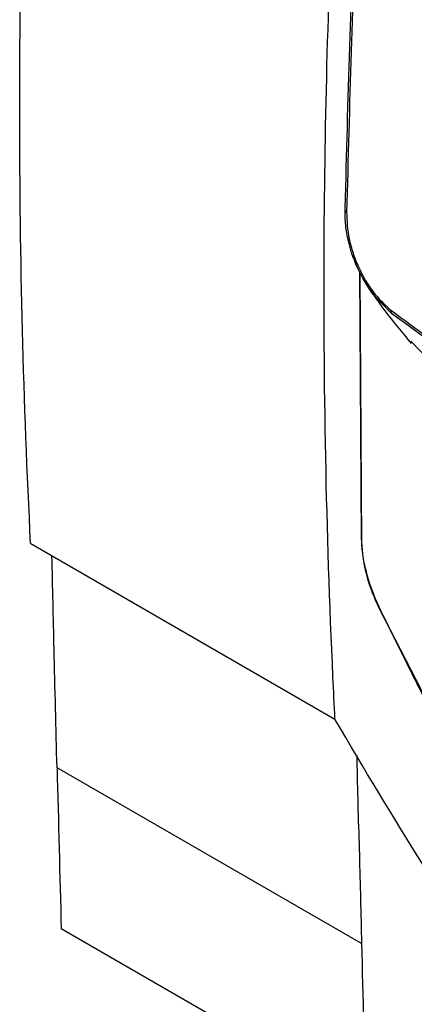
# Model space of a CAD drawing. Extents: x 76 to 839, y -9 to 645.
# Tile 50 of 78: x 666 to 686, y 57 to 107. Entities that reach past the tile are written whole.
import ezdxf

# ---------------------------------------------------------------- set-up
doc = ezdxf.new("R2010")
doc.units = 0
doc.layers.get('0').update_dxf_attribs({"linetype": 'CONTINUOUS'})

msp = doc.modelspace()

# ---------------------------------------------------------------- linework, layer by layer
at = {"color": 7, "linetype": 'CONTINUOUS'}
for p, q in [((683.591, 80.676), (683.503, 94.235)), ((683.609, 80.512), (683.523, 94.201)), ((687.085, 89.687), (686.077, 90.721)), ((666.861, 80.487), (682.245, 71.606)), ((691.312, 63.976), (684.523, 77.12)), ((683.585, 60.264), (668.194, 69.149)), ((683.789, 52.118), (668.404, 60.999))]:
    msp.add_line(p, q, dxfattribs=at)
at = {"color": 8, "linetype": 'CONTINUOUS'}
msp.add_line((685.109, 92.121), (684.17, 93.095), dxfattribs=at)
at = {"color": 7, "linetype": 'CONTINUOUS'}
for centre, radius, start, end in [((682.932, 97.399), 0.191, 152.0239, 239.5611), ((685.364, 92.281), 0.301, 176.9798, 212.0699)]:
    msp.add_arc(centre, radius, start, end, dxfattribs=at)
msp.add_ellipse((918.085, 65767.133), major_axis=(211.741, 66134.576), ratio=0.003213, start_param=3.027812, end_param=3.028902, dxfattribs=at)
for points, knots in [([(682.763, 97.489), (682.902, 102.906), (683.179, 113.698), (684.092, 124.81), (684.547, 130.344)], [0, 0, 0, 0, 0.501992, 1, 1, 1, 1]), ([(684.627, 130.235), (684.169, 124.654), (683.252, 113.492), (682.974, 102.653), (682.835, 97.234)], [0, 0, 0, 0, 0.500013, 1, 1, 1, 1]), ([(666.86, 80.487), (666.499, 87.618), (666.309, 94.859), (666.307, 109.56), (666.494, 117.013), (666.887, 124.578)], [0, 0, 0, 0, 0.5, 0.5, 1, 1, 1, 1]), ([(682.245, 71.606), (682.209, 72.321), (681.82, 80.388), (681.523, 94.919), (681.929, 109.114), (682.271, 115.697)], [1.153436, 1.153436, 1.153436, 1.153436, 1.278099, 2.556199, 3.636965, 3.636965, 3.636965, 3.636965]), ([(684.17, 93.095), (683.888, 93.528), (683.32, 94.399), (682.904, 95.74), (682.756, 96.723), (682.762, 97.146), (682.765, 97.329)], [0, 0, 0, 0, 0.34219, 0.688672, 0.865086, 1, 1, 1, 1]), ([(682.835, 97.234), (682.851, 96.799), (682.874, 96.145), (683.146, 95.183), (683.511, 94.246), (684.15, 93.138), (684.759, 92.577), (685.063, 92.296)], [0, 0, 0, 0, 0.249425, 0.374869, 0.500297, 0.750106, 1, 1, 1, 1]), ([(683.912, 93.465), (684.189, 93.065), (684.852, 92.107), (685.643, 91.161), (686.103, 90.61)], [0, 0, 0, 0, 0.418188, 1, 1, 1, 1]), ([(685.063, 92.296), (687.649, 90.405), (692.82, 86.621), (698.617, 83.163), (701.516, 81.434)], [0, 0, 0, 0, 0.4999962, 1, 1, 1, 1]), ([(701.546, 81.281), (699.609, 82.429), (695.735, 84.724), (690.243, 88.345), (686.82, 90.862), (685.109, 92.121)], [0, 0, 0, 0, 0.333299, 0.666597, 1, 1, 1, 1]), ([(684.542, 77.142), (684.514, 77.202), (684.457, 77.321), (684.375, 77.501), (684.297, 77.682), (684.222, 77.865), (684.116, 78.138), (683.989, 78.503), (683.855, 78.957), (683.746, 79.405), (683.674, 79.795), (683.629, 80.128), (683.602, 80.408), (683.595, 80.586), (683.591, 80.676)], [0, 0, 0, 0, 0.05048, 0.100794, 0.151019, 0.201237, 0.251526, 0.375866, 0.500085, 0.624339, 0.748587, 0.832355, 0.916035, 1, 1, 1, 1]), ([(684.523, 77.121), (684.392, 77.409), (684.13, 77.983), (683.852, 78.864), (683.661, 79.727), (683.627, 80.249), (683.609, 80.512)], [0, 0, 0, 0, 0.251471, 0.500068, 0.74861, 1, 1, 1, 1]), ([(668.194, 69.149), (668.143, 71.155), (668.052, 74.731), (667.972, 78.299), (667.936, 79.866)], [0, 0, 0, 0, 0.560865, 1, 1, 1, 1]), ([(691.328, 63.996), (691.069, 64.472), (690.556, 65.416), (689.803, 66.822), (689.072, 68.202), (688.364, 69.557), (687.676, 70.885), (687.01, 72.188), (686.364, 73.464), (685.738, 74.714), (685.132, 75.936), (684.737, 76.744), (684.542, 77.142)], [0, 0, 0, 0, 0.1099597, 0.2176982, 0.3232192, 0.4265256, 0.5276204, 0.6265061, 0.723185, 0.8176591, 0.9099303, 1, 1, 1, 1]), ([(704.054, 48.173), (700.497, 50.227), (697.087, 52.366), (693.674, 54.696), (693.511, 54.808), (692.779, 55.312), (692.201, 55.894), (691.613, 56.692), (691.537, 56.801), (688.219, 61.729), (685.147, 66.632), (682.245, 71.606)], [0, 0, 0, 0, 3.25052, 3.25052, 3.414376, 3.414376, 3.986284, 3.986284, 4.073591, 4.073591, 7.876563, 7.876563, 7.876563, 7.876563]), ([(683.347, 69.778), (683.35, 69.606), (683.371, 67.948), (683.488, 64.751), (683.552, 61.76), (683.585, 60.264)], [0, 0, 0, 0, 0.054633, 0.527319, 1, 1, 1, 1])]:
    msp.add_open_spline(points, degree=3, knots=knots, dxfattribs=at)
msp.add_open_spline([(668.194, 69.149), (668.263, 66.433), (668.335, 63.716), (668.404, 60.999)], degree=3, dxfattribs=at)

doc.saveas('drawing.dxf')
